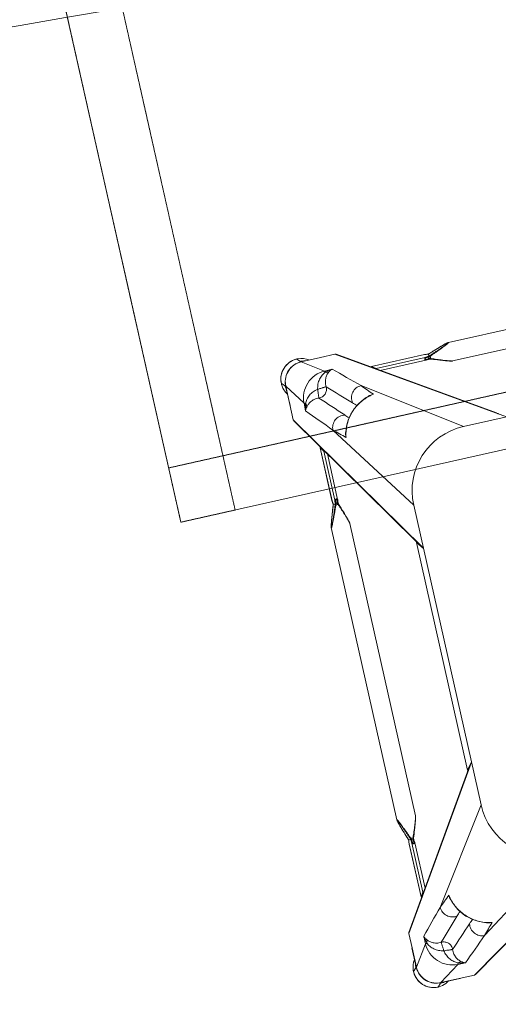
# Model space of a CAD drawing. Header units: metres. Extents: x 362935 to 596424, y 80601 to 172483.
# Tile 138 of 174: x 380912 to 381239, y 142437 to 143110. Entities that reach past the tile are written whole.
import ezdxf

# ---------------------------------------------------------------- set-up
doc = ezdxf.new("R2010")
doc.units = ezdxf.units.M
doc.linetypes.add('DASHED2', pattern=[9.525, 6.35, -3.175])
doc.layers.get('0').update_dxf_attribs({"color": 8, "lineweight": 5})
for name, color, linetype, lineweight in [('A1-WODDEN BATTEN', 8, 'Continuous', 5), ('FALSE CEILING', 8, 'Continuous', 5), ('FURNITURE', 8, 'Continuous', 5)]:
    doc.layers.add(name, color=color, linetype=linetype, lineweight=lineweight)

# ---------------------------------------------------------------- blocks, each defined once
blk = doc.blocks.new('FTV1-W2')
at = {"color": 0}
blk.add_lwpolyline([(0, -450), (0, 0), (2400, 0), (2400, -450)], close=True, dxfattribs=at)
at = {"layer": 'FURNITURE', "linetype": 'DASHED2', "ltscale": 0.06}
blk.add_lwpolyline([(38, -450), (0, -450), (0, -50), (38, -50)], close=True, dxfattribs=at)
blk.add_lwpolyline([(2400, -412), (0, -412)], dxfattribs=at)
blk = doc.blocks.new('SV2W-A')
at = {"linetype": 'Continuous', "lineweight": 0}
for p, q in [((33.37, 95.39), (-71.63, 27.91)), ((32.56, 95.16), (-65.67, 32.03)), ((33.37, 95.39), (56.84, 95.39)), ((42.81, 85.77), (56.84, 95.39)), ((43.43, 95.42), (55.05, 95.42)), ((56.21, 95.45), (56, 95.44)), ((56.62, 95.46), (56.84, 95.46)), ((56.89, 95.42), (57.25, 95.78)), ((59.37, 97.89), (57.24, 95.76)), ((42.81, 85.77), (37.39, 85.85)), ((61.23, 67.34), (70.85, 81.38)), ((70.85, 81.38), (70.85, 67.91)), ((70.89, 67.97), (70.89, 81.42)), ((71.04, 81.58), (71.25, 81.78)), ((73.35, 83.91), (71.22, 81.78)), ((-41.63, 27.91), (20.57, 70.53)), ((61.32, 61.92), (61.23, 67.34)), ((70.85, 67.91), (70.85, 57.91)), ((16, 62.55), (16, 62.55)), ((16.63, 62.4), (16, 62.55)), ((70.85, 57.91), (3.37, -47.09)), ((7.5, -41.13), (70.62, 57.1)), ((3.37, -17.09), (45.99, 45.1)), ((38.02, 40.54), (37.83, 41.29)), ((38.02, 40.54), (38.02, 40.54)), ((57.2, 35.24), (55.22, 32.45)), ((57.2, 35.24), (57.2, 35.26)), ((57.2, -1.93), (57.2, 35.24)), ((57.21, -1.81), (57.21, 35.26)), ((53.22, 30.02), (53.22, -1.81)), ((55.22, 32.45), (55.22, -1.87)), ((52.87, -6.43), (52.4, -7.77)), ((53.32, -5.15), (52.87, -6.43)), ((53.23, -1.93), (53.33, -2.75)), ((53.33, -2.75), (53.44, -3.71)), ((53.51, -4.6), (53.45, -4.77)), ((55.29, -5.42), (53.63, -5.42)), ((53.66, -2.22), (53.77, -3.12)), ((53.77, -3.12), (53.83, -3.67)), ((53.83, -3.67), (53.87, -4.01)), ((53.87, -4.01), (54.91, -4.01)), ((55.42, -3.65), (55.22, -1.87)), ((56.91, -4.59), (55.5, -4.59)), ((56.92, -4.62), (56.93, -4.45)), ((56.92, -4.6), (56.92, -4.6)), ((56.93, -4.45), (56.94, -4.22)), ((57.06, -3.06), (56.99, -3.65)), ((56.99, -3.71), (57.01, -3.55)), ((56.99, -3.71), (56.99, -3.65)), ((57.01, -3.55), (57.07, -3.03)), ((57.11, -2.66), (57.06, -3.06)), ((57.07, -3.03), (57.2, -1.93)), ((57.18, -2.07), (57.11, -2.66)), ((57.88, -7.33), (57.11, -5.15)), ((57.14, -5.25), (57.14, -5.25)), ((57.2, -1.87), (57.18, -2.07)), ((57.2, -1.86), (57.21, -1.81)), ((57.2, -1.93), (57.2, -1.86)), ((50.69, -12.78), (50.36, -13.79)), ((51.04, -11.73), (50.69, -12.78)), ((51.48, -10.42), (51.04, -11.73)), ((51.96, -9.03), (51.48, -10.42)), ((52.4, -7.77), (51.96, -9.03)), ((58.4, -8.83), (57.88, -7.33)), ((58.88, -10.23), (58.4, -8.83)), ((59.33, -11.54), (58.88, -10.23)), ((59.74, -12.78), (59.33, -11.54)), ((60.07, -13.79), (59.74, -12.78)), ((3.37, -227.09), (3.37, -17.09)), ((48.71, -19.68), (48.71, -19.68)), ((48.71, -224.5), (48.71, -19.68)), ((49, -18.23), (48.95, -18.44)), ((49.06, -18.01), (49, -18.23)), ((49.13, -17.78), (49.06, -18.01)), ((49.2, -17.54), (49.13, -17.78)), ((49.27, -17.29), (49.2, -17.54)), ((49.38, -16.9), (49.27, -17.29)), ((49.5, -16.5), (49.38, -16.9)), ((49.68, -15.93), (49.5, -16.5)), ((49.86, -15.35), (49.68, -15.93)), ((50.1, -14.58), (49.86, -15.35)), ((50.36, -13.79), (50.1, -14.58)), ((60.33, -14.58), (60.07, -13.79)), ((60.57, -15.35), (60.33, -14.58)), ((60.75, -15.94), (60.57, -15.35)), ((60.93, -16.5), (60.75, -15.94)), ((61.05, -16.9), (60.93, -16.5)), ((61.16, -17.29), (61.05, -16.9)), ((61.23, -17.54), (61.16, -17.29)), ((61.3, -17.78), (61.23, -17.54)), ((61.37, -18.01), (61.3, -17.78)), ((61.43, -18.23), (61.37, -18.01)), ((61.71, -224.5), (61.71, -19.68)), ((61.71, -19.68), (61.71, -19.68)), ((7.1, -42.33), (3.37, -47.36)), ((7.1, -42.33), (7.11, -42.3)), ((7.1, -201.86), (7.1, -42.33)), ((7.11, -201.86), (7.11, -42.33)), ((3.37, -196.83), (7.1, -201.86)), ((70.85, -302.09), (3.37, -197.09)), ((7.11, -201.88), (7.1, -201.86)), ((70.62, -301.28), (7.5, -203.05)), ((3.37, -227.09), (45.99, -289.28)), ((48.71, -224.5), (48.71, -224.5)), ((49.03, -226.05), (49.09, -226.28)), ((49.09, -226.28), (49.16, -226.51)), ((49.16, -226.51), (49.23, -226.76)), ((49.23, -226.76), (49.34, -227.14)), ((49.34, -227.14), (49.46, -227.54)), ((49.46, -227.54), (49.59, -227.95)), ((49.59, -227.95), (49.76, -228.53)), ((49.76, -228.53), (49.95, -229.12)), ((60.33, -229.58), (60.57, -228.82)), ((60.57, -228.82), (60.76, -228.24)), ((60.76, -228.24), (60.93, -227.67)), ((60.93, -227.67), (61.05, -227.27)), ((61.05, -227.27), (61.16, -226.88)), ((61.16, -226.88), (61.23, -226.64)), ((61.23, -226.64), (61.3, -226.4)), ((61.3, -226.4), (61.37, -226.16)), ((61.37, -226.16), (61.43, -225.94)), ((61.43, -225.94), (61.48, -225.73)), ((61.71, -224.5), (61.71, -224.5)), ((49.95, -229.12), (50.2, -229.9)), ((50.2, -229.9), (50.52, -230.87)), ((50.52, -230.87), (50.86, -231.9)), ((50.86, -231.9), (51.28, -233.17)), ((51.28, -233.17), (51.74, -234.52)), ((51.74, -234.52), (52.24, -235.95)), ((58.04, -236.38), (58.48, -235.12)), ((58.48, -235.12), (58.95, -233.74)), ((58.95, -233.74), (59.39, -232.44)), ((59.39, -232.44), (59.75, -231.38)), ((59.75, -231.38), (60.07, -230.38)), ((60.07, -230.38), (60.33, -229.58)), ((52.24, -235.95), (52.77, -237.49)), ((52.77, -237.49), (53.29, -238.93)), ((53.33, -241.37), (53.23, -242.25)), ((53.54, -239.61), (53.33, -241.37)), ((53.43, -238.23), (53.63, -238.76)), ((53.63, -238.76), (55.29, -238.76)), ((53.86, -240.28), (53.9, -239.87)), ((54.52, -240.18), (54.26, -240.18)), ((55.51, -239.78), (55.22, -242.31)), ((55.53, -239.59), (55.51, -239.78)), ((56.91, -239.59), (55.53, -239.59)), ((56.92, -239.58), (56.92, -239.58)), ((56.99, -240.47), (56.97, -240.32)), ((57.07, -241.13), (56.99, -240.47)), ((56.99, -240.47), (56.99, -240.53)), ((56.99, -240.53), (57.01, -240.73)), ((57.01, -240.73), (57.06, -241.12)), ((57.06, -241.12), (57.11, -241.52)), ((57.13, -241.68), (57.07, -241.13)), ((57.11, -241.52), (57.19, -242.26)), ((57.12, -238.98), (57.41, -238.17)), ((57.2, -242.25), (57.13, -241.68)), ((57.14, -238.93), (57.14, -238.93)), ((57.19, -242.26), (57.2, -242.31)), ((57.2, -242.31), (57.2, -242.25)), ((57.2, -242.25), (57.2, -279.43)), ((57.41, -238.17), (57.89, -236.82)), ((57.89, -236.82), (58.04, -236.38)), ((53.22, -242.37), (53.22, -274.2)), ((55.22, -242.31), (55.22, -276.63)), ((57.21, -242.37), (57.2, -242.31)), ((57.21, -279.44), (57.21, -242.37)), ((-251.63, -272.09), (-41.63, -272.09)), ((-71.63, -272.09), (33.37, -339.57)), ((-41.63, -272.09), (20.57, -314.71)), ((-65.67, -276.22), (32.56, -339.34)), ((57.2, -279.43), (55.22, -276.63)), ((57.2, -279.45), (57.2, -279.43)), ((37.86, -285.35), (38.02, -284.72)), ((38.02, -284.72), (38.02, -284.72)), ((70.85, -302.09), (70.85, -325.56)), ((16, -306.74), (16.76, -306.55)), ((16, -306.73), (16, -306.73)), ((61.23, -311.53), (61.32, -306.11)), ((61.23, -311.53), (70.85, -325.56)), ((70.89, -312.15), (70.89, -323.76)), ((-249.04, -317.43), (-44.21, -317.43)), ((-44.21, -317.43), (-44.22, -317.43)), ((-42.66, -317.75), (-42.88, -317.69)), ((-42.43, -317.81), (-42.66, -317.75)), ((-42.2, -317.88), (-42.43, -317.81)), ((-41.95, -317.95), (-42.2, -317.88)), ((-41.57, -318.06), (-41.95, -317.95)), ((-41.17, -318.18), (-41.57, -318.06)), ((-40.76, -318.31), (-41.17, -318.18)), ((-40.18, -318.49), (-40.76, -318.31)), ((-39.58, -318.67), (-40.18, -318.49)), ((-38.81, -318.92), (-39.58, -318.67)), ((-37.83, -319.24), (-38.81, -318.92)), ((-36.8, -319.58), (-37.83, -319.24)), ((-35.71, -319.95), (-36.8, -319.58)), ((-34.37, -320.4), (-35.71, -319.95)), ((-32.95, -320.89), (-34.37, -320.4)), ((-31.65, -321.35), (-32.95, -320.89)), ((-30.27, -321.83), (-31.65, -321.35)), ((-29.69, -322.04), (-30.27, -321.83)), ((-29.96, -324.01), (-29.96, -322.35)), ((-29.14, -322.23), (-29.31, -322.17)), ((-28.2, -322.55), (-28.54, -322.59)), ((-28.54, -322.59), (-28.54, -323.63)), ((-27.29, -322.05), (-28.25, -322.16)), ((-27.65, -322.49), (-28.2, -322.55)), ((-26.76, -322.38), (-27.65, -322.49)), ((-26.46, -321.95), (-27.29, -322.05)), ((5.49, -321.94), (-26.35, -321.94)), ((-41.83, -329.88), (-41.44, -329.77)), ((-41.44, -329.77), (-41.04, -329.64)), ((-41.04, -329.64), (-40.47, -329.47)), ((-40.47, -329.47), (-39.89, -329.29)), ((-39.89, -329.29), (-39.12, -329.05)), ((-39.12, -329.05), (-38.32, -328.79)), ((-38.32, -328.79), (-37.32, -328.46)), ((-37.32, -328.46), (-36.08, -328.05)), ((-36.08, -328.05), (-34.77, -327.6)), ((-34.77, -327.6), (-33.36, -327.12)), ((-33.36, -327.12), (-31.87, -326.6)), ((-31.87, -326.6), (-29.69, -325.83)), ((-29.79, -325.86), (-29.79, -325.86)), ((-29.16, -325.64), (-28.99, -325.65)), ((-29.14, -325.64), (-29.14, -325.64)), ((-29.13, -325.63), (-29.13, -324.22)), ((-28.99, -325.65), (-28.76, -325.66)), ((-28.25, -325.71), (-28.19, -325.71)), ((-28.25, -325.71), (-28.09, -325.73)), ((-28.19, -324.14), (-26.41, -323.94)), ((-27.6, -325.78), (-28.19, -325.71)), ((-28.09, -325.73), (-27.56, -325.79)), ((-27.2, -325.83), (-27.6, -325.78)), ((-27.56, -325.79), (-26.46, -325.92)), ((-26.6, -325.89), (-27.2, -325.83)), ((-26.41, -325.92), (-26.6, -325.89)), ((-26.46, -325.92), (10.71, -325.92)), ((-26.46, -325.92), (-26.39, -325.92)), ((7.91, -323.94), (-26.41, -323.94)), ((-26.39, -325.92), (-26.35, -325.92)), ((-26.35, -325.92), (10.73, -325.92)), ((10.71, -325.92), (7.91, -323.94)), ((10.71, -325.92), (10.73, -325.92)), ((70.89, -325.61), (71.25, -325.96)), ((70.91, -324.93), (70.9, -324.72)), ((70.92, -325.34), (70.92, -325.56)), ((73.35, -328.09), (71.22, -325.96)), ((-249.04, -330.43), (-44.21, -330.43)), ((-44.21, -330.43), (-44.22, -330.43)), ((-42.66, -330.11), (-42.43, -330.05)), ((-42.43, -330.05), (-42.2, -329.99)), ((37.39, -330.03), (42.81, -329.95)), ((42.81, -329.95), (56.84, -339.57)), ((43.37, -339.57), (33.37, -339.57)), ((56.84, -339.57), (43.37, -339.57)), ((43.44, -339.61), (56.89, -339.61)), ((57.04, -339.76), (57.25, -339.96)), ((59.37, -342.07), (57.24, -339.94))]:
    blk.add_line(p, q, dxfattribs=at)
for points in [[(37.83, 41.29), (37.19, 43.42), (36.39, 45.5), (35.42, 47.52), (34.3, 49.46), (33.04, 51.32), (31.63, 53.08), (30.09, 54.73), (28.44, 56.26), (26.67, 57.66), (24.8, 58.91), (22.86, 60.02), (20.83, 60.98), (18.75, 61.77), (16.63, 62.4)], [(53.22, -1.81), (53.22, -1.86), (53.23, -1.93)], [(53.45, -4.77), (53.39, -4.96), (53.32, -5.15)], [(53.44, -3.71), (53.45, -3.82), (53.47, -4.01), (53.48, -4.22), (53.5, -4.45), (53.5, -4.62)], [(57.11, -5.15), (57.04, -4.96), (56.98, -4.77), (56.92, -4.6)], [(56.94, -4.22), (56.96, -4.01), (56.98, -3.82), (56.99, -3.71)], [(48.95, -18.44), (48.92, -18.55), (48.9, -18.64), (48.87, -18.74), (48.85, -18.83), (48.83, -18.92), (48.81, -19.01), (48.8, -19.09), (48.78, -19.17), (48.76, -19.25), (48.75, -19.32), (48.74, -19.39), (48.73, -19.46), (48.72, -19.52), (48.72, -19.58), (48.72, -19.64), (48.71, -19.68)], [(61.6, -18.92), (61.58, -18.83), (61.55, -18.74), (61.53, -18.65), (61.51, -18.55), (61.48, -18.44), (61.43, -18.23)], [(61.71, -19.68), (61.71, -19.64), (61.71, -19.58), (61.71, -19.52), (61.7, -19.46), (61.69, -19.39), (61.68, -19.32), (61.66, -19.25), (61.65, -19.17), (61.63, -19.09), (61.62, -19.01), (61.6, -18.92)], [(48.71, -224.5), (48.72, -224.54), (48.72, -224.6), (48.72, -224.66), (48.73, -224.72), (48.74, -224.79), (48.75, -224.86), (48.76, -224.93), (48.78, -225.01), (48.79, -225.09), (48.81, -225.17), (48.83, -225.25), (48.85, -225.34), (48.87, -225.44), (48.9, -225.53), (48.92, -225.63), (48.95, -225.73), (48.97, -225.84), (49.03, -226.05)], [(61.48, -225.73), (61.51, -225.63), (61.53, -225.53), (61.56, -225.44), (61.58, -225.34), (61.6, -225.25)], [(61.6, -225.25), (61.62, -225.17), (61.63, -225.09), (61.65, -225.01), (61.67, -224.93), (61.68, -224.86), (61.69, -224.79), (61.7, -224.72), (61.71, -224.66), (61.71, -224.6), (61.71, -224.54), (61.71, -224.5)], [(53.23, -242.25), (53.22, -242.34), (53.22, -242.37)], [(53.29, -238.93), (53.37, -239.18), (53.46, -239.43)], [(53.46, -239.43), (53.54, -239.67), (53.54, -239.7)], [(56.92, -239.58), (56.93, -239.56), (56.99, -239.37)], [(56.94, -239.91), (56.93, -239.68), (56.92, -239.56)], [(56.97, -240.32), (56.96, -240.13), (56.94, -239.91)], [(56.99, -239.37), (57.06, -239.18), (57.12, -238.98)], [(16.76, -306.55), (18.88, -305.91), (20.96, -305.11), (22.98, -304.14), (24.93, -303.02), (26.78, -301.75), (28.55, -300.35), (30.19, -298.81), (31.72, -297.15), (33.12, -295.39), (34.38, -293.52), (35.49, -291.57), (36.44, -289.55), (37.23, -287.47), (37.86, -285.35)], [(-42.88, -317.69), (-42.98, -317.67), (-43.08, -317.64), (-43.18, -317.62), (-43.28, -317.59), (-43.37, -317.57), (-43.46, -317.55), (-43.55, -317.53), (-43.63, -317.51), (-43.71, -317.5), (-43.78, -317.48), (-43.86, -317.47), (-43.93, -317.46), (-43.99, -317.45), (-44.06, -317.44), (-44.12, -317.44), (-44.17, -317.43), (-44.22, -317.43)], [(-29.31, -322.17), (-29.5, -322.11), (-29.69, -322.04)], [(-28.25, -322.16), (-28.36, -322.17), (-28.55, -322.19), (-28.76, -322.2), (-28.99, -322.22), (-29.16, -322.22)], [(-26.35, -321.94), (-26.39, -321.94), (-26.46, -321.95)], [(-29.69, -325.83), (-29.5, -325.76), (-29.3, -325.7), (-29.14, -325.64)], [(-28.76, -325.66), (-28.55, -325.68), (-28.36, -325.7), (-28.25, -325.71)], [(-44.22, -330.43), (-44.17, -330.43), (-44.12, -330.43), (-44.06, -330.42), (-43.99, -330.42), (-43.93, -330.41), (-43.86, -330.4), (-43.79, -330.38), (-43.71, -330.37), (-43.63, -330.35), (-43.55, -330.34), (-43.46, -330.32)], [(-43.46, -330.32), (-43.37, -330.3), (-43.28, -330.27), (-43.18, -330.25), (-43.08, -330.23), (-42.98, -330.2), (-42.88, -330.17), (-42.66, -330.11)], [(-42.2, -329.99), (-42.08, -329.95), (-41.83, -329.88)]]:
    blk.add_lwpolyline(points, dxfattribs=at)
for centre, radius, start, end in [((33.32, 93.98), 1.4, 119.23722, 122.60987), ((59.34, 84.06), 13.87, 114.17425, 124.97457), ((59.34, 84.03), 13.9, 92.77835, 114.14283), ((57.18, 81.78), 13.98, 94.58302, 102.39976), ((55.04, 119.33), 23.91, 270.00852, 270.59941), ((57.18, 81.85), 13.91, 89.72119, 94.58666), ((56.79, 81.46), 13.93, 87.96792, 89.79395), ((56.92, 81.41), 14.02, 88.36494, 90.1468), ((56.79, 81.43), 13.96, 86.08991, 87.96805), ((56.92, 81.4), 14.02, 86.52397, 88.36507), ((59.34, 83.99), 13.94, 87.43205, 92.76773), ((59.37, 83.91), 14, 359.99943, 90.00057), ((59.33, 83.88), 14.05, 44.97013, 87.40848), ((59.34, 83.87), 14.05, 2.59152, 45.02987), ((2418.4, -2544.73), 3548.12, 132.14906, 132.5165), ((56.93, 81.33), 13.92, 0.38622, 1.00205), ((56.94, 81.33), 13.91, 0.20571, 0.38617), ((56.87, 81.46), 14.02, 0.46906, 1.3029), ((59.53, 83.87), 13.87, 325.02504, 357.24963), ((56.87, 81.46), 14.01, 359.85314, 0.46905), ((57.3, 81.72), 13.92, 355.41476, 359.39896), ((57.4, 81.71), 13.83, 359.40235, 0.28461), ((59.45, 83.88), 13.94, 357.23227, 2.56795), ((6322.34, -6454.76), 9058.45, 133.875091, 134.008381), ((57.24, 81.72), 13.98, 347.60024, 355.41698), ((-1151.05, 1125.6), 1576.66, 317.62265, 317.99608), ((-6532.92, 6398.55), 9132.92, 315.992162, 316.124366), ((9.39, 34.68), 28.56, 77.33527, 81.38747), ((12.34, 46.66), 16.31, 77.01224, 85.31877), ((9.33, 34.41), 28.83, 76.60355, 77.34075), ((14.05, 53.23), 9.64, 64.83687, 73.36501), ((-2646.11, 2513.18), 3652.24, 317.4859, 317.84284), ((862.45, -802.42), 1199.74, 134.01228, 134.18381), ((69.44, 57.86), 1.4, 327.39013, 330.76278), ((-826.77, 886.81), 1199.48, 315.81604, 315.98775), ((28.7, 38.59), 9.64, 16.63189, 25.24581), ((9.88, 33.87), 28.83, 12.81867, 13.40085), ((22.11, 36.87), 16.32, 4.67162, 12.98749), ((1195.13, -1230.28), 1716.72, 132.01918, 132.36216), ((10.15, 33.93), 28.55, 8.60759, 12.82481), ((-41.63, -17.09), 45, 0, 90), ((17.97, 11.77), 39.59, 334.26028, 334.43295), ((29.7, 6.2), 26.6, 334.35745, 335.50976), ((36.74, -14.65), 20.72, 26.45059, 28.29496), ((30.42, -14.54), 26.98, 20.14845, 21.64291), ((80.2, 3), 24.49, 198.05105, 198.56865), ((73.79, -5.28), 16.88, 177.06413, 177.67587), ((81.82, 3.54), 26.2, 198.56943, 199.60488), ((-41.63, -227.09), 45, 270, 0), ((20.67, -254.66), 36.6, 25.32703, 25.74871), ((31.58, -230.09), 25.74, 338.14599, 339.08918), ((30.15, -229.54), 27.27, 339.07914, 339.84926), ((81.71, -247.68), 26.08, 160.39728, 161.9235), ((73.83, -238.9), 16.92, 182.32458, 182.90335), ((64.91, -239.6), 7.98, 186.25598, 186.66419), ((10.14, -278.11), 28.56, 347.33527, 351.38747), ((22.12, -281.06), 16.31, 347.01224, 355.31877), ((1101.07, 882.33), 1576.66, 227.62265, 227.99608), ((28.7, -282.77), 9.64, 334.83687, 343.36501), ((9.87, -278.05), 28.83, 346.60355, 347.34075), ((-2569.27, -2687.12), 3548.12, 42.14906, 42.5165), ((-826.96, -1131.17), 1199.74, 44.01228, 44.18381), ((862.27, 558.05), 1199.48, 225.81604, 225.98775), ((-6479.3, -6591.06), 9058.45, 43.875091, 44.008381), ((69.44, -302.04), 1.4, 29.23722, 32.60987), ((9.39, -278.87), 28.55, 278.60759, 282.82481), ((12.34, -290.83), 16.32, 274.67162, 282.98749), ((-1254.82, -1463.85), 1716.72, 42.01918, 42.36216), ((9.33, -278.6), 28.83, 282.81867, 283.40085), ((14.06, -297.42), 9.64, 286.63189, 295.24581), ((6374.01, 6264.2), 9132.92, 225.992162, 226.124366), ((2488.65, 2377.39), 3652.24, 227.4859, 227.84284), ((-12.76, -286.69), 39.59, 244.26028, 244.43295), ((-18.34, -298.42), 26.6, 244.35745, 245.50976), ((59.52, -328.05), 13.87, 24.17425, 34.97457), ((57.24, -325.9), 13.98, 4.58302, 12.39976), ((59.49, -328.06), 13.9, 2.77835, 24.14283), ((-39.18, -305.46), 20.72, 296.45059, 298.29496), ((-39.08, -299.14), 26.98, 290.14845, 291.64291), ((-21, -350.54), 26.2, 108.56943, 109.60488), ((-21.54, -348.92), 24.49, 108.05105, 108.56865), ((-29.82, -342.51), 16.88, 87.06413, 87.67587), ((59.37, -328.09), 14, 269.99943, 0.00057), ((59.34, -328.05), 14.05, 314.97013, 357.40848), ((56.89, -325.51), 13.96, 356.08991, 357.96805), ((56.92, -325.51), 13.93, 357.96792, 359.79395), ((56.86, -325.64), 14.02, 356.52397, 358.36507), ((56.87, -325.64), 14.02, 358.36494, 0.1468), ((94.79, -323.76), 23.91, 180.00852, 180.59941), ((57.32, -325.9), 13.91, 359.72119, 4.58666), ((59.45, -328.06), 13.94, 357.43205, 2.76773), ((33.32, -338.16), 1.4, 237.39013, 240.76278), ((59.33, -328.24), 13.87, 235.02504, 267.24963), ((57.18, -325.96), 13.98, 257.60024, 265.41698), ((57.18, -326.02), 13.92, 265.41476, 269.39896), ((56.79, -325.66), 13.91, 270.20571, 270.38617), ((56.79, -325.65), 13.92, 270.38622, 271.00205), ((56.92, -325.59), 14.01, 269.85314, 270.46905), ((57.18, -326.12), 13.83, 269.40235, 270.28461), ((56.92, -325.59), 14.02, 270.46906, 271.3029), ((59.34, -328.17), 13.94, 267.23227, 272.56795), ((59.33, -328.06), 14.05, 272.59152, 315.02987)]:
    blk.add_arc(centre, radius, start, end, dxfattribs=at)
for centre, major_axis, ratio, start_param, end_param in [((43.58, 85.46), (0, 10), 0.182662, 0.082453, 0.116856), ((56.21, 35.24), (1, 0.02), 0.16329, 0.001825, 1.075562), ((54.22, 32.45), (1, 0.02), 0.16329, -1.080381, -0.120074), ((4.71, -44.21), (0, 1.01), 0.981142, -1.570796, -1.025696), ((5.61, -42.33), (1.5, 0.03), 0.156004, 6.282651, 7.166791), ((4.71, -199.97), (0, 1.01), 0.981142, -2.115885, -1.570796), ((5.61, -201.86), (1.5, -0.03), 0.156004, -0.883591, 0.000534), ((-66.86, -274.33), (-0.03, 1.5), 0.156004, 3.141059, 4.025198), ((54.22, -276.63), (1, -0.02), 0.16329, 0.120074, 1.080381), ((56.21, -279.43), (1, -0.02), 0.16329, -1.075562, -0.001825), ((60.92, -312.3), (10, 0), 0.182662, 0.082453, 0.116856), ((7.91, -322.94), (-0.02, 1), 0.16329, -4.221973, -3.261666), ((10.71, -324.92), (-0.02, 1), 0.16329, -3.139768, -2.066031)]:
    blk.add_ellipse(centre, major_axis=major_axis, ratio=ratio, start_param=start_param, end_param=end_param, dxfattribs=at)
for points, start_tangent, end_tangent in [([(33.37, 95.39), (32.63, 95.2)], (-0.999776, 0.021147), (-0.872635, -0.488372)), ([(56, 95.44), (55.83, 95.44), (55.29, 95.43)], (-0.999498, -0.031694), (-0.999947, -0.010313)), ([(56.65, 95.46), (56.55, 95.46), (56.21, 95.45)], (-0.999996, -0.002901), (-0.999481, -0.032219)), ([(56.84, 95.39), (56.89, 95.42)], (0.710876, 0.703317), (0.853614, 0.520906)), ([(57.74, 95.36), (62.76, 94.05), (66.97, 91.01), (69.8, 86.65), (70.85, 81.57)], (0.997672, -0.068188), (0.017487, -0.999847)), ([(57.77, 95.4), (62.78, 94.14), (66.99, 91.15), (69.82, 86.83), (70.88, 81.78)], (0.99816, -0.060632), (0.022737, -0.999741)), ([(39.88, 84.56), (39.26, 85), (37.39, 85.85)], (-0.785832, 0.61844), (-0.965483, 0.260466)), ([(42.41, 84.81), (41.17, 85.19), (37.39, 85.85)], (-0.947516, 0.319709), (-0.996233, 0.086715)), ([(42.41, 84.81), (41.11, 84.48), (39.88, 84.56)], (-0.927588, -0.373604), (-0.971005, 0.239059)), ([(44.03, 75.04), (43.82, 78.38), (42.79, 81.14), (41.35, 83.19), (39.88, 84.56)], (0.098992, 0.995088), (-0.78457, 0.62004)), ([(42.41, 84.81), (42.61, 85.44), (42.71, 85.64), (42.81, 85.77)], (0.236709, 0.97158), (0.743483, 0.668755)), ([(50.04, 74.57), (49.06, 78), (47.3, 80.98), (44.98, 83.28), (42.41, 84.81)], (-0.14814, 0.988966), (-0.911624, 0.411025)), ([(61.23, 67.34), (59.72, 74.31), (55.69, 80.23), (49.77, 84.26), (42.81, 85.77)], (-0.01725, 0.999851), (-0.999852, 0.017219)), ([(70.89, 81.42), (70.85, 81.38)], (-0.545324, -0.838225), (-0.677451, -0.735568)), ([(70.89, 80.63), (70.95, 81.22), (70.99, 81.42), (71.02, 81.54)], (0.105593, 0.994409), (0.366739, 0.930324)), ([(71.02, 81.54), (71.04, 81.58)], (0.366739, 0.930324), (0.707107, 0.707107)), ([(50.51, 68.57), (47.96, 68.93), (45.79, 70.33), (44.39, 72.5), (44.03, 75.04)], (-0.997201, -0.074771), (0.074771, 0.997201)), ([(50.04, 74.57), (47.89, 74.76), (46.91, 74.84), (46.02, 74.91), (45.27, 74.98), (44.68, 75.01), (44.26, 75.02), (44.12, 75.03), (44.03, 75.04)], (-0.991435, 0.130599), (-0.917848, 0.396932)), ([(60.27, 66.95), (58.75, 69.51), (56.44, 71.84), (53.47, 73.6), (50.04, 74.57)], (-0.411135, 0.911574), (-0.988934, 0.148359)), ([(50.04, 74.57), (50.22, 72.43), (50.3, 71.44), (50.38, 70.56), (50.44, 69.81), (50.48, 69.21), (50.48, 68.79), (50.49, 68.65), (50.51, 68.57)], (0.130574, -0.991439), (0.397057, -0.917794)), ([(20.57, 70.53), (24.15, 69.68), (27.05, 67.39), (28.73, 64.09), (28.86, 60.42)], (0.99989, -0.014824), (-0.183096, -0.983095)), ([(60.03, 64.41), (58.65, 65.89), (56.6, 67.33), (53.84, 68.36), (50.51, 68.57)], (-0.62019, 0.784452), (-0.995092, -0.098955)), ([(61.23, 67.34), (61.1, 67.24), (60.9, 67.14), (60.27, 66.95)], (-0.668755, -0.743483), (-0.971581, -0.236707)), ([(70.89, 67.97), (70.85, 67.91)], (-0.412197, -0.911095), (-0.541795, -0.840511)), ([(13.66, 62.92), (14.47, 62.89), (16.81, 62.47)], (0.999986, 0.005311), (0.957888, -0.287143)), ([(16.01, 62.46), (23.56, 59.5), (30.04, 54.59), (34.96, 48.11), (37.92, 40.55)], (0.972791, -0.231685), (0.231761, -0.972773)), ([(60.27, 66.95), (59.94, 65.64), (60.02, 64.41)], (-0.373525, -0.92762), (0.238599, -0.971118)), ([(61.32, 61.92), (61.11, 62.55), (60.03, 64.41)], (-0.260301, 0.965527), (-0.618447, 0.785826)), ([(61.32, 61.92), (61.17, 63.19), (60.27, 66.95)], (-0.0867, 0.996234), (-0.319704, 0.947517)), ([(70.85, 57.91), (70.67, 57.17)], (0.021147, -0.999776), (-0.488372, -0.872635)), ([(45.99, 45.1), (45.14, 48.69), (42.85, 51.59), (39.56, 53.26), (35.88, 53.39)], (-0.014825, 0.99989), (-0.983095, -0.183098)), ([(37.94, 41.35), (38.13, 40.59), (38.38, 38.2)], (0.287117, -0.957895), (-0.005292, -0.999986)), ([(53.63, -5.42), (52.88, -7.39), (52.14, -9.36), (51.42, -11.3), (50.72, -13.23), (50.06, -15.11), (49.75, -16.02), (49.46, -16.91), (49.19, -17.76), (48.96, -18.55), (48.86, -18.9), (48.78, -19.22), (48.73, -19.48), (48.71, -19.68)], (-0.359834, -0.933016), (0.001112, -0.999999)), ([(55.22, -1.87), (55.11, -1.7), (54.89, -1.54), (54.56, -1.43), (54.17, -1.38), (53.79, -1.41), (53.48, -1.5), (53.37, -1.57), (53.29, -1.64), (53.24, -1.72), (53.22, -1.81)], (-0.227467, 0.973786), (-0.002962, -0.999996)), ([(53.66, -2.22), (53.5, -2.2), (53.37, -2.13), (53.27, -2.04), (53.23, -1.93)], (-0.999559, 0.029703), (-0.119096, 0.992883)), ([(53.63, -5.42), (53.49, -5.36), (53.38, -5.31), (53.34, -5.29), (53.31, -5.27), (53.29, -5.26), (53.29, -5.25)], (-0.935298, 0.353861), (0.311242, 0.950331)), ([(53.87, -4.01), (53.71, -3.98), (53.57, -3.92), (53.48, -3.82), (53.44, -3.71)], (-0.999291, 0.037637), (-0.121036, 0.992648)), ([(53.91, -4.83), (53.62, -4.74), (53.54, -4.68), (53.5, -4.62)], (-0.983418, 0.181353), (-0.047174, 0.998887)), ([(54.7, -2.22), (54.65, -2.06), (54.54, -1.9), (54.36, -1.78), (54.12, -1.74), (53.9, -1.78), (53.75, -1.9), (53.68, -2.06), (53.66, -2.22)], (-0.118387, 0.992968), (0.113643, -0.993522)), ([(53.87, -4.01), (53.88, -4.19), (53.91, -4.83)], (0.093423, -0.995627), (0.027573, -0.99962)), ([(54.7, -2.22), (54.89, -2.19), (55.05, -2.11), (55.17, -2), (55.22, -1.87)], (0.999565, 0.029499), (0.115609, 0.993295)), ([(54.91, -4.01), (54.7, -2.22)], (-0.119949, 0.99278), (-0.118392, 0.992967)), ([(54.91, -4.01), (55.1, -3.97), (55.26, -3.9), (55.37, -3.78), (55.42, -3.65)], (0.999304, 0.037304), (0.11549, 0.993309)), ([(54.98, -4.83), (54.97, -4.6), (54.91, -4.01)], (-0.045036, 0.998985), (-0.139178, 0.990267)), ([(54.98, -4.83), (55.16, -4.78), (55.32, -4.73), (55.44, -4.66), (55.49, -4.6)], (0.983623, 0.180239), (0.33539, 0.942079)), ([(55.29, -5.42), (55.6, -5.3), (55.75, -5.25)], (0.938767, 0.344553), (0.925511, 0.378721)), ([(61.67, -19.79), (61.63, -19.77), (61.58, -19.73), (61.52, -19.66), (61.45, -19.56), (61.3, -19.31), (61.12, -18.99), (60.93, -18.63), (60.74, -18.23), (60.54, -17.81), (60.33, -17.38), (59.91, -16.47), (59.49, -15.52), (59.07, -14.56), (58.64, -13.57), (58.22, -12.57), (57.79, -11.57), (56.95, -9.53), (56.12, -7.48), (55.29, -5.42)], (-0.999986, -0.00525), (-0.369432, 0.929258)), ([(55.49, -4.6), (55.48, -4.34), (55.42, -3.65)], (-0.040503, 0.999179), (-0.116382, 0.993204)), ([(55.49, -4.6), (55.5, -4.6), (55.5, -4.59)], (0.335488, 0.942045), (1, 0.00066)), ([(61.64, -19.62), (61.6, -19.6), (61.55, -19.55), (61.49, -19.47), (61.43, -19.37), (61.27, -19.09), (61.11, -18.76), (60.93, -18.38), (60.74, -17.98), (60.55, -17.55), (60.36, -17.11), (59.98, -16.2), (59.59, -15.25), (59.2, -14.29), (58.81, -13.31), (58.42, -12.32), (58.03, -11.32), (57.26, -9.31), (56.5, -7.28), (55.75, -5.25)], (-0.999989, -0.004587), (-0.344509, 0.938783)), ([(56.91, -4.59), (56.92, -4.6), (56.92, -4.6)], (0.999997, -0.002385), (0.335043, -0.942203)), ([(56.96, -3.93), (56.95, -4.05), (56.93, -4.42)], (-0.086204, -0.996277), (-0.051277, -0.998684)), ([(56.99, -3.65), (56.98, -3.72), (56.96, -3.93)], (-0.116111, -0.993236), (-0.086204, -0.996277)), ([(57.14, -5.25), (58.42, -8.9), (59.04, -10.71), (59.64, -12.5), (60.22, -14.27), (60.77, -15.99), (61.25, -17.62), (61.45, -18.37), (61.61, -19.02)], (0.335384, -0.942082), (0.204521, -0.978862)), ([(57.21, -1.81), (57.2, -1.87)], (-0.00041, -1), (-0.227044, -0.973885)), ([(61.61, -19.02), (61.65, -19.23), (61.67, -19.4), (61.68, -19.53), (61.66, -19.61)], (0.204521, -0.978862), (-0.588159, -0.808745)), ([(61.66, -19.61), (61.64, -19.62)], (-0.588159, -0.808745), (-0.999962, 0.008751)), ([(61.71, -19.68), (61.71, -19.73), (61.7, -19.77), (61.67, -19.79)], (-0.004076, -0.999992), (-0.999938, 0.011158)), ([(7.34, -41.37), (6.71, -41.91)], (-0.538874, -0.842386), (-0.916171, -0.400787)), ([(7.57, -40.56), (7.34, -41.37)], (0.021147, -0.999776), (-0.538874, -0.842386)), ([(7.34, -202.81), (6.71, -202.27)], (-0.538874, 0.842386), (-0.916163, 0.400807)), ([(7.57, -203.62), (7.34, -202.81)], (0.021147, 0.999776), (-0.538874, 0.842386)), ([(48.71, -224.5), (48.73, -224.69), (48.78, -224.94), (48.85, -225.25), (48.94, -225.59), (49.16, -226.34), (49.42, -227.15), (49.7, -228), (50, -228.89), (50.63, -230.7), (51.3, -232.55), (51.99, -234.43), (52.7, -236.32), (53.43, -238.23)], (-0.001275, -0.999999), (0.358586, -0.933497)), ([(55.29, -238.76), (56.12, -236.7), (56.95, -234.65), (57.79, -232.62), (58.22, -231.61), (58.64, -230.61), (59.07, -229.63), (59.49, -228.66), (59.91, -227.71), (60.33, -226.8), (60.54, -226.37), (60.74, -225.95), (60.93, -225.55), (61.12, -225.19), (61.3, -224.87), (61.45, -224.62), (61.52, -224.52), (61.58, -224.45), (61.63, -224.41), (61.67, -224.39)], (0.36943, 0.929258), (0.999974, -0.007184)), ([(55.75, -238.93), (56.5, -236.9), (57.26, -234.87), (58.03, -232.86), (58.42, -231.86), (58.81, -230.87), (59.2, -229.9), (59.59, -228.93), (59.98, -227.99), (60.36, -227.07), (60.55, -226.63), (60.74, -226.2), (60.93, -225.8), (61.11, -225.42), (61.27, -225.09), (61.43, -224.81), (61.49, -224.71), (61.55, -224.63), (61.6, -224.58), (61.64, -224.56)], (0.344508, 0.938783), (0.999982, -0.005917)), ([(61.61, -225.17), (61.45, -225.82), (61.25, -226.57), (60.76, -228.2), (60.22, -229.92), (59.64, -231.68), (59.04, -233.48), (58.42, -235.29), (57.14, -238.93)], (-0.205408, -0.978676), (-0.335383, -0.942082)), ([(61.68, -224.76), (61.67, -224.85), (61.61, -225.17)], (-0.091221, -0.995831), (-0.205408, -0.978676)), ([(61.64, -224.56), (61.68, -224.62), (61.68, -224.68), (61.68, -224.76)], (0.999965, 0.008398), (-0.091221, -0.995831)), ([(61.67, -224.39), (61.69, -224.4), (61.71, -224.44), (61.71, -224.5)], (0.999944, 0.010617), (0.004823, -0.999988)), ([(53.23, -242.25), (53.24, -242.21), (53.31, -242.09)], (0.119095, 0.992883), (0.713246, 0.700914)), ([(53.63, -238.76), (53.49, -238.82), (53.38, -238.87), (53.34, -238.89), (53.31, -238.91), (53.29, -238.92), (53.29, -238.93)], (-0.935297, -0.353863), (0.311336, -0.9503)), ([(53.31, -242.09), (53.35, -242.06), (53.5, -241.98)], (0.713246, 0.700914), (0.959329, 0.282291)), ([(53.5, -241.98), (53.66, -241.96)], (0.959329, 0.282291), (0.999559, 0.029703)), ([(53.54, -239.7), (53.58, -239.73), (53.6, -239.74), (53.64, -239.75), (53.74, -239.78), (53.84, -239.83)], (0.311061, -0.95039), (0.85259, -0.522581)), ([(53.66, -241.96), (53.86, -240.28)], (0.113646, 0.993521), (0.112462, 0.993656)), ([(54.7, -241.96), (54.65, -242.13), (54.54, -242.28), (54.36, -242.4), (54.12, -242.44), (53.9, -242.4), (53.75, -242.28), (53.68, -242.13), (53.66, -241.96)], (-0.118395, -0.992967), (0.113571, 0.99353)), ([(53.75, -239.01), (54.04, -239.63), (54.26, -240.18)], (0.427625, -0.903956), (0.341942, -0.939721)), ([(53.84, -239.83), (53.9, -239.87)], (0.85259, -0.522581), (0.749465, -0.662043)), ([(54.26, -240.18), (53.99, -239.94), (53.9, -239.87)], (-0.74466, 0.667444), (-0.749465, 0.662044)), ([(54.52, -240.18), (54.9, -239.52), (55.29, -238.76)], (0.513965, 0.857811), (0.445042, 0.89551)), ([(54.95, -239.87), (54.52, -240.18)], (-0.81161, -0.5842), (-0.804441, -0.594033)), ([(54.95, -239.87), (54.7, -241.96)], (-0.120357, -0.992731), (-0.118392, -0.992967)), ([(55.22, -242.31), (55.17, -242.18), (55.05, -242.07), (54.89, -241.99), (54.7, -241.96)], (-0.115609, 0.993295), (-0.999565, 0.029499)), ([(54.95, -239.87), (55.27, -239.75), (55.47, -239.67)], (0.81161, 0.584199), (0.542855, 0.839827)), ([(55.29, -238.76), (55.6, -238.88), (55.75, -238.93)], (0.938767, -0.344552), (0.925521, -0.378696)), ([(55.47, -239.67), (55.51, -239.62), (55.52, -239.6), (55.53, -239.59)], (0.542855, 0.839827), (1, -0.000004)), ([(56.92, -239.58), (56.92, -239.59), (56.91, -239.59)], (-0.335465, -0.942053), (-1, -0.000699)), ([(56.93, -239.75), (56.94, -239.95), (56.98, -240.47)], (0.050704, -0.998714), (0.10903, -0.994039)), ([(55.22, -242.31), (55.11, -242.49), (54.89, -242.64), (54.56, -242.75), (54.17, -242.8), (53.79, -242.77), (53.48, -242.68), (53.37, -242.61), (53.29, -242.54), (53.24, -242.46), (53.22, -242.37)], (-0.227537, -0.973769), (-0.001913, 0.999998)), ([(57.2, -242.31), (57.21, -242.37)], (0.227505, -0.973777), (0.000171, -1)), ([(-65.91, -276.06), (-66.45, -275.43)], (-0.842386, 0.538874), (-0.400787, 0.916171)), ([(-65.1, -276.29), (-65.91, -276.06)], (-0.999776, -0.021147), (-0.842386, 0.538874)), ([(38.38, -282.38), (38.35, -283.19), (37.94, -285.53)], (0.005311, -0.999986), (-0.287143, -0.957888)), ([(37.92, -284.73), (34.96, -292.28), (30.05, -298.76), (23.57, -303.68), (16.01, -306.64)], (-0.231685, -0.972791), (-0.972773, -0.231761)), ([(45.99, -289.28), (45.14, -292.87), (42.85, -295.77), (39.56, -297.44), (35.88, -297.57)], (-0.014824, -0.99989), (-0.983095, 0.183096)), ([(70.85, -302.09), (70.67, -301.35)], (0.021147, 0.999776), (-0.488372, 0.872635)), ([(16.81, -306.65), (16.05, -306.85), (13.66, -307.1)], (-0.957895, -0.287117), (-0.999986, 0.005292)), ([(20.57, -314.71), (24.15, -313.86), (27.05, -311.57), (28.73, -308.28), (28.86, -304.6)], (0.99989, 0.014825), (-0.183098, 0.983095)), ([(50.51, -312.75), (53.84, -312.54), (56.61, -311.51), (58.65, -310.07), (60.03, -308.59)], (0.995088, -0.098992), (0.62004, 0.78457)), ([(60.27, -311.13), (59.94, -309.83), (60.03, -308.59)], (-0.373604, 0.927588), (0.239059, 0.971005)), ([(60.03, -308.59), (60.47, -307.98), (61.32, -306.11)], (0.61844, 0.785832), (0.260466, 0.965483)), ([(60.27, -311.13), (60.65, -309.89), (61.32, -306.11)], (0.319709, 0.947516), (0.086715, 0.996233)), ([(42.81, -329.95), (49.77, -328.44), (55.69, -324.41), (59.72, -318.48), (61.23, -311.53)], (0.999851, 0.01725), (0.017219, 0.999852)), ([(44.03, -319.23), (44.39, -316.68), (45.79, -314.51), (47.96, -313.11), (50.51, -312.75)], (-0.074771, 0.997201), (0.997201, -0.074771)), ([(50.04, -318.75), (53.47, -317.78), (56.44, -316.02), (58.75, -313.69), (60.27, -311.13)], (0.988966, 0.14814), (0.411025, 0.911624)), ([(50.04, -318.75), (50.22, -316.61), (50.3, -315.62), (50.38, -314.74), (50.44, -313.99), (50.48, -313.4), (50.48, -312.97), (50.49, -312.84), (50.51, -312.75)], (0.130599, 0.991435), (0.396932, 0.917848)), ([(60.27, -311.13), (60.9, -311.33), (61.1, -311.43), (61.23, -311.53)], (0.97158, -0.236709), (0.668755, -0.743483)), ([(-29.96, -322.35), (-31.93, -321.6), (-33.89, -320.86), (-35.84, -320.14), (-37.77, -319.44), (-39.65, -318.78), (-40.56, -318.47), (-41.45, -318.18), (-42.3, -317.91), (-43.08, -317.68), (-43.44, -317.58), (-43.76, -317.5), (-44.02, -317.45), (-44.21, -317.43)], (-0.933016, 0.359834), (-0.999999, -0.001112)), ([(-29.96, -322.35), (-29.9, -322.21), (-29.85, -322.1), (-29.83, -322.06), (-29.81, -322.03), (-29.8, -322.01), (-29.79, -322)], (0.353861, 0.935298), (0.950331, -0.311242)), ([(-29.36, -322.63), (-29.27, -322.34), (-29.22, -322.26), (-29.16, -322.22)], (0.181353, 0.983418), (0.998887, 0.047174)), ([(-28.54, -322.59), (-28.72, -322.6), (-29.36, -322.63)], (-0.995627, -0.093423), (-0.99962, -0.027573)), ([(-28.54, -322.59), (-28.52, -322.43), (-28.45, -322.29), (-28.36, -322.2), (-28.25, -322.16)], (0.037637, 0.999291), (0.992648, 0.121036)), ([(-26.76, -322.38), (-26.73, -322.22), (-26.67, -322.09), (-26.58, -321.99), (-26.46, -321.95)], (0.029703, 0.999559), (0.992883, 0.119096)), ([(-26.76, -323.42), (-26.59, -323.37), (-26.44, -323.25), (-26.32, -323.07), (-26.27, -322.84), (-26.32, -322.62), (-26.44, -322.47), (-26.59, -322.4), (-26.76, -322.38)], (0.992968, 0.118387), (-0.993522, -0.113643)), ([(-26.41, -323.94), (-26.23, -323.83), (-26.08, -323.61), (-25.97, -323.28), (-25.92, -322.89), (-25.95, -322.51), (-26.04, -322.2), (-26.1, -322.09), (-26.18, -322.01), (-26.26, -321.96), (-26.35, -321.94)], (0.973786, 0.227467), (-0.999996, 0.002962)), ([(39.88, -328.74), (41.35, -327.37), (42.79, -325.32), (43.82, -322.56), (44.03, -319.23)], (0.784452, 0.62019), (-0.098955, 0.995092)), ([(42.41, -328.99), (44.98, -327.46), (47.3, -325.16), (49.06, -322.18), (50.04, -318.75)], (0.911574, 0.411135), (0.148359, 0.988934)), ([(50.04, -318.75), (47.89, -318.94), (46.91, -319.02), (46.02, -319.1), (45.27, -319.16), (44.68, -319.2), (44.26, -319.2), (44.12, -319.21), (44.03, -319.23)], (-0.991439, -0.130574), (-0.917794, -0.397057)), ([(-44.33, -330.39), (-44.31, -330.35), (-44.27, -330.3), (-44.2, -330.24), (-44.1, -330.17), (-43.84, -330.02), (-43.53, -329.84), (-43.16, -329.65), (-42.77, -329.46), (-42.35, -329.26), (-41.92, -329.05), (-41.01, -328.63), (-40.06, -328.21), (-39.09, -327.79), (-38.11, -327.36), (-37.11, -326.94), (-36.1, -326.51), (-34.07, -325.67), (-32.02, -324.84), (-29.96, -324.01)], (-0.00525, 0.999986), (0.929258, 0.369432)), ([(-44.16, -330.36), (-44.14, -330.32), (-44.09, -330.27), (-44.01, -330.21), (-43.9, -330.15), (-43.63, -329.99), (-43.3, -329.82), (-42.92, -329.65), (-42.51, -329.46), (-42.09, -329.27), (-41.65, -329.08), (-40.73, -328.69), (-39.79, -328.31), (-38.82, -327.92), (-37.84, -327.53), (-36.85, -327.14), (-35.86, -326.75), (-33.85, -325.98), (-31.82, -325.22), (-29.79, -324.47)], (-0.004587, 0.999989), (0.938783, 0.344509)), ([(-29.79, -325.86), (-33.44, -327.14), (-35.25, -327.76), (-37.04, -328.36), (-38.81, -328.94), (-40.53, -329.49), (-42.16, -329.97), (-42.9, -330.17), (-43.55, -330.33)], (-0.942082, -0.335384), (-0.978862, -0.204521)), ([(-29.96, -324.01), (-29.84, -324.32), (-29.79, -324.47)], (0.344553, -0.938767), (0.378721, -0.925511)), ([(-29.36, -323.7), (-29.14, -323.69), (-28.54, -323.63)], (0.998985, 0.045036), (0.990267, 0.139178)), ([(-29.36, -323.7), (-29.32, -323.88), (-29.26, -324.04), (-29.2, -324.16), (-29.14, -324.21)], (0.180239, -0.983623), (0.942079, -0.33539)), ([(-29.14, -324.21), (-28.88, -324.2), (-28.19, -324.14)], (0.999179, 0.040503), (0.993204, 0.116382)), ([(-29.14, -324.21), (-29.13, -324.21), (-29.13, -324.22)], (0.942045, -0.335488), (0.00066, -1)), ([(-29.13, -325.63), (-29.13, -325.64), (-29.14, -325.64)], (-0.002385, -0.999997), (-0.942203, -0.335043)), ([(-28.47, -325.68), (-28.59, -325.67), (-28.96, -325.65)], (-0.996277, 0.086204), (-0.998684, 0.051277)), ([(-28.54, -323.63), (-26.76, -323.42)], (0.99278, 0.119949), (0.992967, 0.118392)), ([(-28.54, -323.63), (-28.51, -323.82), (-28.43, -323.98), (-28.32, -324.09), (-28.19, -324.14)], (0.037304, -0.999304), (0.993309, -0.11549)), ([(-28.19, -325.71), (-28.26, -325.7), (-28.47, -325.68)], (-0.993236, 0.116111), (-0.996277, 0.086204)), ([(-26.76, -323.42), (-26.73, -323.61), (-26.65, -323.77), (-26.54, -323.88), (-26.41, -323.94)], (0.029499, -0.999565), (0.993295, -0.115609)), ([(-26.35, -325.92), (-26.41, -325.92)], (-1, 0.00041), (-0.973885, 0.227044)), ([(37.39, -330.04), (38.01, -329.83), (39.88, -328.74)], (0.965527, 0.260301), (0.785826, 0.618447)), ([(37.39, -330.03), (38.65, -329.89), (42.41, -328.99)], (0.996234, 0.0867), (0.947517, 0.319704)), ([(42.41, -328.99), (41.11, -328.66), (39.88, -328.74)], (-0.92762, 0.373525), (-0.971118, -0.238599)), ([(42.81, -329.95), (42.71, -329.82), (42.61, -329.62), (42.41, -328.99)], (-0.743483, 0.668755), (-0.236707, 0.971581)), ([(70.82, -326.46), (69.51, -331.48), (66.47, -335.69), (62.12, -338.52), (57.04, -339.57)], (-0.068188, -0.997672), (-0.999847, -0.017487)), ([(70.86, -326.49), (69.6, -331.5), (66.61, -335.71), (62.29, -338.54), (57.24, -339.6)], (-0.060632, -0.99816), (-0.999741, -0.022737)), ([(70.85, -325.56), (70.89, -325.61)], (0.703317, -0.710876), (0.520906, -0.853614)), ([(70.9, -324.72), (70.9, -324.55), (70.89, -324.01)], (-0.031694, 0.999498), (-0.010313, 0.999947)), ([(70.92, -325.37), (70.92, -325.27), (70.91, -324.93)], (-0.002901, 0.999996), (-0.032219, 0.999481)), ([(-44.22, -330.43), (-44.26, -330.43), (-44.31, -330.42), (-44.33, -330.39)], (-0.999992, 0.004076), (0.011158, 0.999938)), ([(-44.14, -330.38), (-44.16, -330.36)], (-0.808745, 0.588159), (0.008751, 0.999962)), ([(-43.55, -330.33), (-43.77, -330.37), (-43.94, -330.39), (-44.07, -330.4), (-44.14, -330.38)], (-0.978862, -0.204521), (-0.808745, 0.588159)), ([(33.37, -339.57), (32.63, -339.39)], (-0.999776, -0.021147), (-0.872635, 0.488372)), ([(43.44, -339.61), (43.37, -339.57)], (-0.911095, 0.412197), (-0.840511, 0.541795)), ([(56.09, -339.61), (56.68, -339.67), (56.88, -339.7), (57, -339.74)], (0.994409, -0.105593), (0.930324, -0.366739)), ([(56.89, -339.61), (56.84, -339.57)], (-0.838225, 0.545324), (-0.735568, 0.677451)), ([(57, -339.74), (57.04, -339.76)], (0.930324, -0.366739), (0.707107, -0.707107))]:
    blk.add_spline(points, degree=3, dxfattribs=dict(at, start_tangent=start_tangent, end_tangent=end_tangent))

msp = doc.modelspace()

# ---------------------------------------------------------------- linework, layer by layer
at = {"layer": 'A1-WODDEN BATTEN', "color": 8, "linetype": 'DASHED2', "ltscale": 0.3}
for radius, end in [(48676.64, 282.516053), (48726.64, 282.516537)]:
    msp.add_arc((372703.04, 191303.59), radius, 277.768382, end, dxfattribs=at)
at = {"layer": 'FALSE CEILING', "color": 18, "true_color": 0x000000}
msp.add_lwpolyline([(382598.58, 141535.12), (382598.58, 139821.27), (379171.51, 139821.25), (379171.89, 142837.79), (379319.32, 142861.8, 0.020729), (383300.29, 143573.97), (383470.63, 143611.9), (383470.63, 143571.47), (383620.63, 143571.47), (383620.63, 143646.47), (383739.14, 143673.53, 0.021462), (387773.63, 144792.77), (388428.2, 144982.67), (388085.14, 140635.5), (383764.12, 139665.42), (383764.12, 138928.8), (382698.58, 138928.8), (382698.58, 141455.1), (383470.63, 141625.22), (383470.63, 140712.02), (383620.63, 140712.02), (383620.63, 141764.8)], format="xyb", close=True, dxfattribs=at)

# ---------------------------------------------------------------- block references
at = {"layer": 'FURNITURE'}
for name, p, rotation in [('FTV1-W2', (380923.76, 143205.47), 12.66484600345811), ('SV2W-A', (381234.64, 142557.22), 192.6648460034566)]:
    msp.add_blockref(name, p, dxfattribs=dict(at, rotation=rotation))

doc.saveas('drawing.dxf')
